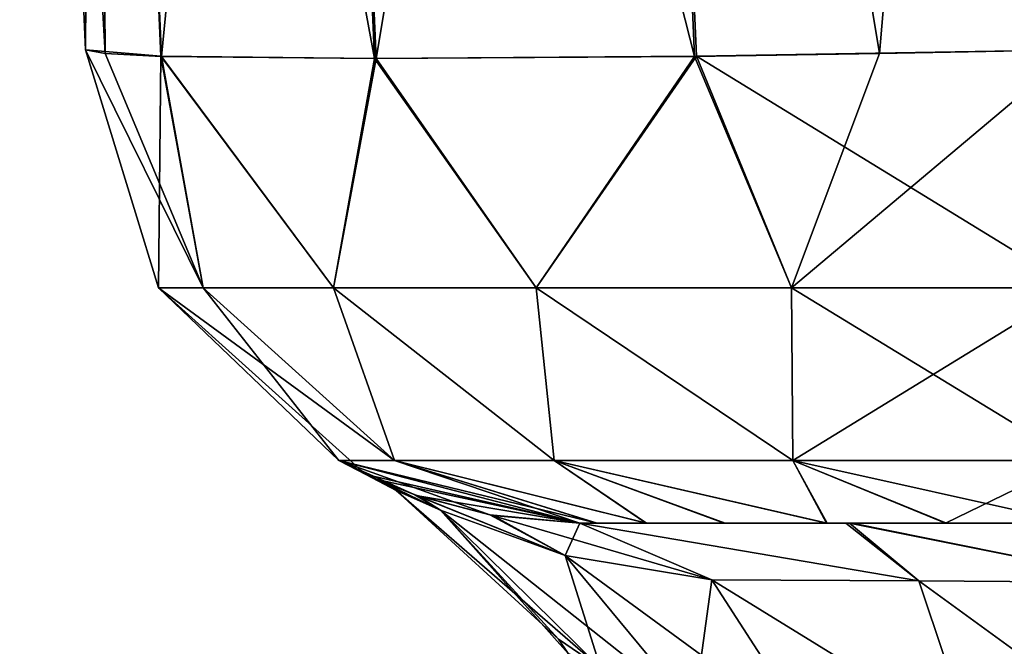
# Model space of a CAD drawing. Header units: millimetres. Extents: x -125 to 125, y -4 to 53.
# Tile 2 of 140: x -124.9 to -123.905, y -2.124 to -1.491. Entities that reach past the tile are written whole.
import ezdxf

# ---------------------------------------------------------------- set-up
doc = ezdxf.new("R2010")
doc.units = ezdxf.units.MM
doc.header["$LTSCALE"] = 65.185185
for name, color, linetype in [('1', 7, 'CONTINUOUS'), ('10', 7, 'CONTINUOUS'), ('15', 7, 'CONTINUOUS'), ('16', 7, 'CONTINUOUS'), ('17', 7, 'CONTINUOUS'), ('446', 7, 'CONTINUOUS'), ('447', 7, 'CONTINUOUS'), ('448', 7, 'CONTINUOUS'), ('456', 7, 'CONTINUOUS'), ('457', 7, 'CONTINUOUS'), ('458', 7, 'CONTINUOUS'), ('5', 7, 'CONTINUOUS'), ('9', 7, 'CONTINUOUS')]:
    doc.layers.add(name, color=color, linetype=linetype)

msp = doc.modelspace()

# ---------------------------------------------------------------- linework, layer by layer
at = {"layer": '1', "color": 7, "linetype": 'Continuous'}
for points in [[(-124.18815, -2, -124.18741), (-124.08501, -2, -124.26676), (-124.33403, -2, -41.87449), (-124.18815, -2, -124.18741)], [(-124.33403, -2, -41.87449), (-124.08501, -2, -124.26676), (-124.0654, -2, -42.00733), (-124.33403, -2, -41.87449)], [(-124.26728, -2, -124.0841), (-124.18815, -2, -124.18741), (-124.33403, -2, -41.87449), (-124.26728, -2, -124.0841)], [(-124.31703, -2, -123.96382), (-124.26728, -2, -124.0841), (-124.33403, -2, -41.87449), (-124.31703, -2, -123.96382)], [(-124.33403, -2, -123.83451), (-124.31703, -2, -123.96382), (-124.33403, -2, -41.87449), (-124.33403, -2, -123.83451)], [(-124.33403, -2, 38.12551), (-124.06176, -2, -37.99152), (-124.0654, -2, 37.99267), (-124.33403, -2, 38.12551)], [(-124.33403, -2, -38.12551), (-124.06176, -2, -37.99152), (-124.33403, -2, 38.12551), (-124.33403, -2, -38.12551)], [(-124.33403, -2, 41.87449), (-124.05888, -2, 42.00938), (-124.33403, -2, 123.83451), (-124.33403, -2, 41.87449)], [(-124.33403, -2, 123.83451), (-124.05888, -2, 42.00938), (-124.31676, -2, 123.96483), (-124.33403, -2, 123.83451)], [(-124.31676, -2, 123.96483), (-124.05888, -2, 42.00938), (-124.26676, -2, 124.08501), (-124.31676, -2, 123.96483)], [(-124.26676, -2, 124.08501), (-124.05888, -2, 42.00938), (-124.18741, -2, 124.18815), (-124.26676, -2, 124.08501)], [(-124.18741, -2, 124.18815), (-124.05888, -2, 42.00938), (-124.0841, -2, 124.26728), (-124.18741, -2, 124.18815)], [(-124.08501, -2, -124.26676), (-123.96483, -2, -124.31676), (-124.0654, -2, -42.00733), (-124.08501, -2, -124.26676)], [(-124.0841, -2, 124.26728), (-124.05888, -2, 42.00938), (-123.96382, -2, 124.31703), (-124.0841, -2, 124.26728)], [(-124.0654, -2, 37.99267), (-124.06176, -2, -37.99152), (-124.06176, -2, 37.99152), (-124.0654, -2, 37.99267)], [(-123.96483, -2, -124.31676), (-123.83451, -2, -124.33403), (-124.0654, -2, -42.00733), (-123.96483, -2, -124.31676)], [(-124.0654, -2, -42.00733), (-123.83451, -2, -124.33403), (-123.76197, -2, -42.0544), (-124.0654, -2, -42.00733)], [(-124.06176, -2, -37.99152), (-124.05888, -2, -37.99062), (-124.06176, -2, 37.99152), (-124.06176, -2, -37.99152)], [(-124.06176, -2, 37.99152), (-123.76197, -2, -37.9456), (-123.76197, -2, 37.9456), (-124.06176, -2, 37.99152)], [(-124.05888, -2, -37.99062), (-123.76197, -2, -37.9456), (-124.06176, -2, 37.99152), (-124.05888, -2, -37.99062)], [(-124.05888, -2, 42.00938), (-123.76197, -2, 42.0544), (-123.96382, -2, 124.31703), (-124.05888, -2, 42.00938)], [(-123.96382, -2, 124.31703), (-123.76197, -2, 42.0544), (-123.83451, -2, 124.33403), (-123.96382, -2, 124.31703)]]:
    msp.add_3dface(points, dxfattribs=at)
at = {"layer": '10', "color": 7, "linetype": 'Continuous'}
for points in [[(-124.9, 0, -123.90095), (-124.82394, 0, -124.28352), (-124.83356, -1.52181, -123.83451), (-124.9, 0, -123.90095)], [(-124.83356, -1.52181, -123.83451), (-124.82394, 0, -124.28352), (-124.75737, -1.52847, -124.21639), (-124.83356, -1.52181, -123.83451)], [(-124.75737, -1.52847, -124.21639), (-124.82394, 0, -124.28352), (-124.5414, -1.53081, -124.53992), (-124.75737, -1.52847, -124.21639)], [(-124.82394, 0, -124.28352), (-124.6075, 0, -124.6075), (-124.5414, -1.53081, -124.53992), (-124.82394, 0, -124.28352)], [(-124.5414, -1.53081, -124.53992), (-124.6075, 0, -124.6075), (-124.21831, -1.5285, -124.75658), (-124.5414, -1.53081, -124.53992)], [(-124.6075, 0, -124.6075), (-124.28352, 0, -124.82394), (-124.21831, -1.5285, -124.75658), (-124.6075, 0, -124.6075)], [(-124.21831, -1.5285, -124.75658), (-124.28352, 0, -124.82394), (-124.03133, -1.52567, -124.81381), (-124.21831, -1.5285, -124.75658)], [(-124.28352, 0, -124.82394), (-123.90095, 0, -124.9), (-124.03133, -1.52567, -124.81381), (-124.28352, 0, -124.82394)], [(-123.90095, 0, -124.9), (-123.83451, -1.52181, -124.83356), (-124.03133, -1.52567, -124.81381), (-123.90095, 0, -124.9)]]:
    msp.add_3dface(points, dxfattribs=at)
at = {"layer": '15', "color": 7, "linetype": 'Continuous'}
for points in [[(-124.83356, -1.52181, -123.83451), (-124.75737, -1.52847, -124.21639), (-124.75972, -1.76227, -123.83451), (-124.83356, -1.52181, -123.83451)], [(-123.83451, -1.52181, -124.83356), (-123.83451, -1.76227, -124.75972), (-124.12036, -1.76227, -124.71449), (-123.83451, -1.52181, -124.83356)], [(-124.03133, -1.52567, -124.81381), (-123.83451, -1.52181, -124.83356), (-124.12036, -1.76227, -124.71449), (-124.03133, -1.52567, -124.81381)], [(-124.75972, -1.76227, -123.83451), (-124.75737, -1.52847, -124.21639), (-124.71449, -1.76227, -124.12036), (-124.75972, -1.76227, -123.83451)], [(-124.71449, -1.76227, -124.12036), (-124.75737, -1.52847, -124.21639), (-124.58311, -1.76227, -124.37835), (-124.71449, -1.76227, -124.12036)], [(-124.75737, -1.52847, -124.21639), (-124.5414, -1.53081, -124.53992), (-124.58311, -1.76227, -124.37835), (-124.75737, -1.52847, -124.21639)], [(-124.58311, -1.76227, -124.37835), (-124.5414, -1.53081, -124.53992), (-124.37835, -1.76227, -124.58311), (-124.58311, -1.76227, -124.37835)], [(-124.5414, -1.53081, -124.53992), (-124.21831, -1.5285, -124.75658), (-124.37835, -1.76227, -124.58311), (-124.5414, -1.53081, -124.53992)], [(-124.37835, -1.76227, -124.58311), (-124.21831, -1.5285, -124.75658), (-124.12036, -1.76227, -124.71449), (-124.37835, -1.76227, -124.58311)], [(-124.21831, -1.5285, -124.75658), (-124.03133, -1.52567, -124.81381), (-124.12036, -1.76227, -124.71449), (-124.21831, -1.5285, -124.75658)], [(-124.75972, -1.76227, -123.83451), (-124.71449, -1.76227, -124.12036), (-124.57771, -1.9366, -123.83451), (-124.75972, -1.76227, -123.83451)], [(-124.71449, -1.76227, -124.12036), (-124.52119, -1.9366, -124.11891), (-124.57771, -1.9366, -123.83451), (-124.71449, -1.76227, -124.12036)], [(-124.71449, -1.76227, -124.12036), (-124.58311, -1.76227, -124.37835), (-124.52119, -1.9366, -124.11891), (-124.71449, -1.76227, -124.12036)], [(-124.58311, -1.76227, -124.37835), (-124.36009, -1.9366, -124.36009), (-124.52119, -1.9366, -124.11891), (-124.58311, -1.76227, -124.37835)], [(-124.58311, -1.76227, -124.37835), (-124.37835, -1.76227, -124.58311), (-124.36009, -1.9366, -124.36009), (-124.58311, -1.76227, -124.37835)], [(-124.37835, -1.76227, -124.58311), (-124.11891, -1.9366, -124.52119), (-124.36009, -1.9366, -124.36009), (-124.37835, -1.76227, -124.58311)], [(-124.37835, -1.76227, -124.58311), (-124.12036, -1.76227, -124.71449), (-124.11891, -1.9366, -124.52119), (-124.37835, -1.76227, -124.58311)], [(-124.12036, -1.76227, -124.71449), (-123.83451, -1.76227, -124.75972), (-124.11891, -1.9366, -124.52119), (-124.12036, -1.76227, -124.71449)], [(-123.83451, -1.76227, -124.75972), (-123.83451, -1.9366, -124.57771), (-124.11891, -1.9366, -124.52119), (-123.83451, -1.76227, -124.75972)], [(-124.52119, -1.9366, -124.11891), (-124.33403, -2, -123.83451), (-124.57771, -1.9366, -123.83451), (-124.52119, -1.9366, -124.11891)], [(-124.31703, -2, -123.96382), (-124.33403, -2, -123.83451), (-124.52119, -1.9366, -124.11891), (-124.31703, -2, -123.96382)], [(-124.36009, -1.9366, -124.36009), (-124.26728, -2, -124.0841), (-124.52119, -1.9366, -124.11891), (-124.36009, -1.9366, -124.36009)], [(-124.26728, -2, -124.0841), (-124.31703, -2, -123.96382), (-124.52119, -1.9366, -124.11891), (-124.26728, -2, -124.0841)], [(-124.18815, -2, -124.18741), (-124.26728, -2, -124.0841), (-124.36009, -1.9366, -124.36009), (-124.18815, -2, -124.18741)], [(-124.11891, -1.9366, -124.52119), (-124.08501, -2, -124.26676), (-124.36009, -1.9366, -124.36009), (-124.11891, -1.9366, -124.52119)], [(-124.08501, -2, -124.26676), (-124.18815, -2, -124.18741), (-124.36009, -1.9366, -124.36009), (-124.08501, -2, -124.26676)], [(-123.83451, -1.9366, -124.57771), (-123.96483, -2, -124.31676), (-124.11891, -1.9366, -124.52119), (-123.83451, -1.9366, -124.57771)], [(-123.96483, -2, -124.31676), (-124.08501, -2, -124.26676), (-124.11891, -1.9366, -124.52119), (-123.96483, -2, -124.31676)], [(-123.83451, -2, -124.33403), (-123.96483, -2, -124.31676), (-123.83451, -1.9366, -124.57771), (-123.83451, -2, -124.33403)]]:
    msp.add_3dface(points, dxfattribs=at)
at = {"layer": '16', "color": 7, "linetype": 'Continuous'}
for points in [[(-124.83356, -1.52181, 123.83451), (-124.75972, -1.76227, -123.83451), (-124.75972, -1.76227, 123.83451), (-124.83356, -1.52181, 123.83451)], [(-124.83356, -1.52181, 123.83451), (-124.83356, -1.52181, -123.83451), (-124.75972, -1.76227, -123.83451), (-124.83356, -1.52181, 123.83451)], [(-124.55041, -1.95076, -38.93318), (-124.55041, -1.95076, 38.93318), (-124.75972, -1.76227, 123.83451), (-124.55041, -1.95076, -38.93318)], [(-124.55041, -1.95076, 38.93318), (-124.55041, -1.95076, 41.06682), (-124.75972, -1.76227, 123.83451), (-124.55041, -1.95076, 38.93318)], [(-124.57771, -1.9366, 123.83451), (-124.75972, -1.76227, 123.83451), (-124.55041, -1.95076, 41.06682), (-124.57771, -1.9366, 123.83451)], [(-124.75972, -1.76227, -123.83451), (-124.57771, -1.9366, -123.83451), (-124.75972, -1.76227, 123.83451), (-124.75972, -1.76227, -123.83451)], [(-124.55041, -1.95076, -41.06682), (-124.55041, -1.95076, -38.93318), (-124.75972, -1.76227, 123.83451), (-124.55041, -1.95076, -41.06682)], [(-124.57771, -1.9366, -123.83451), (-124.55041, -1.95076, -41.06682), (-124.75972, -1.76227, 123.83451), (-124.57771, -1.9366, -123.83451)], [(-124.42498, -1.99166, 41.71341), (-124.57771, -1.9366, 123.83451), (-124.50077, -1.97138, 41.49017), (-124.42498, -1.99166, 41.71341)], [(-124.50077, -1.97138, 41.49017), (-124.57771, -1.9366, 123.83451), (-124.53901, -1.95605, 41.27409), (-124.50077, -1.97138, 41.49017)], [(-124.53901, -1.95605, 41.27409), (-124.57771, -1.9366, 123.83451), (-124.55041, -1.95076, 41.06682), (-124.53901, -1.95605, 41.27409)], [(-124.57771, -1.9366, -123.83451), (-124.33403, -2, -123.83451), (-124.55041, -1.95076, -41.06682), (-124.57771, -1.9366, -123.83451)], [(-124.33403, -2, 41.87449), (-124.57771, -1.9366, 123.83451), (-124.42498, -1.99166, 41.71341), (-124.33403, -2, 41.87449)], [(-124.33403, -2, 41.87449), (-124.33403, -2, 123.83451), (-124.57771, -1.9366, 123.83451), (-124.33403, -2, 41.87449)], [(-124.55041, -1.95076, 38.93318), (-124.53901, -1.95605, -38.72591), (-124.53912, -1.956, 38.72692), (-124.55041, -1.95076, 38.93318)], [(-124.55041, -1.95076, -41.06682), (-124.33403, -2, -123.83451), (-124.53912, -1.956, -41.27308), (-124.55041, -1.95076, -41.06682)], [(-124.55041, -1.95076, -38.93318), (-124.53901, -1.95605, -38.72591), (-124.55041, -1.95076, 38.93318), (-124.55041, -1.95076, -38.93318)], [(-124.53912, -1.956, -41.27308), (-124.33403, -2, -123.83451), (-124.49775, -1.97244, -41.50208), (-124.53912, -1.956, -41.27308)], [(-124.53901, -1.95605, -38.72591), (-124.50077, -1.97138, -38.50983), (-124.53912, -1.956, 38.72692), (-124.53901, -1.95605, -38.72591)], [(-124.53912, -1.956, 38.72692), (-124.50077, -1.97138, -38.50983), (-124.49775, -1.97244, 38.49792), (-124.53912, -1.956, 38.72692)], [(-124.50077, -1.97138, -38.50983), (-124.42498, -1.99166, -38.28659), (-124.49775, -1.97244, 38.49792), (-124.50077, -1.97138, -38.50983)], [(-124.49775, -1.97244, -41.50208), (-124.33403, -2, -123.83451), (-124.42199, -1.9922, -41.72005), (-124.49775, -1.97244, -41.50208)], [(-124.49775, -1.97244, 38.49792), (-124.42498, -1.99166, -38.28659), (-124.42199, -1.9922, 38.27995), (-124.49775, -1.97244, 38.49792)], [(-124.42498, -1.99166, -38.28659), (-124.33403, -2, -38.12551), (-124.42199, -1.9922, 38.27995), (-124.42498, -1.99166, -38.28659)], [(-124.33403, -2, -38.12551), (-124.33403, -2, 38.12551), (-124.42199, -1.9922, 38.27995), (-124.33403, -2, -38.12551)], [(-124.33403, -2, -123.83451), (-124.33403, -2, -41.87449), (-124.42199, -1.9922, -41.72005), (-124.33403, -2, -123.83451)]]:
    msp.add_3dface(points, dxfattribs=at)
at = {"layer": '17', "color": 7, "linetype": 'Continuous'}
for points in [[(-124.83356, -1.52181, 123.83451), (-124.75972, -1.76227, 123.83451), (-124.71449, -1.76227, 124.12036), (-124.83356, -1.52181, 123.83451)], [(-124.81381, -1.52567, 124.03133), (-124.83356, -1.52181, 123.83451), (-124.71449, -1.76227, 124.12036), (-124.81381, -1.52567, 124.03133)], [(-123.83451, -1.52181, 124.83356), (-124.21639, -1.52847, 124.75737), (-123.83451, -1.76227, 124.75972), (-123.83451, -1.52181, 124.83356)], [(-124.75658, -1.5285, 124.21831), (-124.81381, -1.52567, 124.03133), (-124.71449, -1.76227, 124.12036), (-124.75658, -1.5285, 124.21831)], [(-124.58311, -1.76227, 124.37835), (-124.75658, -1.5285, 124.21831), (-124.71449, -1.76227, 124.12036), (-124.58311, -1.76227, 124.37835)], [(-124.53992, -1.53081, 124.5414), (-124.75658, -1.5285, 124.21831), (-124.58311, -1.76227, 124.37835), (-124.53992, -1.53081, 124.5414)], [(-124.37835, -1.76227, 124.58311), (-124.53992, -1.53081, 124.5414), (-124.58311, -1.76227, 124.37835), (-124.37835, -1.76227, 124.58311)], [(-124.21639, -1.52847, 124.75737), (-124.53992, -1.53081, 124.5414), (-124.37835, -1.76227, 124.58311), (-124.21639, -1.52847, 124.75737)], [(-124.12036, -1.76227, 124.71449), (-124.21639, -1.52847, 124.75737), (-124.37835, -1.76227, 124.58311), (-124.12036, -1.76227, 124.71449)], [(-123.83451, -1.76227, 124.75972), (-124.21639, -1.52847, 124.75737), (-124.12036, -1.76227, 124.71449), (-123.83451, -1.76227, 124.75972)], [(-124.71449, -1.76227, 124.12036), (-124.75972, -1.76227, 123.83451), (-124.52119, -1.9366, 124.11891), (-124.71449, -1.76227, 124.12036)], [(-124.75972, -1.76227, 123.83451), (-124.57771, -1.9366, 123.83451), (-124.52119, -1.9366, 124.11891), (-124.75972, -1.76227, 123.83451)], [(-124.58311, -1.76227, 124.37835), (-124.71449, -1.76227, 124.12036), (-124.52119, -1.9366, 124.11891), (-124.58311, -1.76227, 124.37835)], [(-124.37835, -1.76227, 124.58311), (-124.58311, -1.76227, 124.37835), (-124.36009, -1.9366, 124.36009), (-124.37835, -1.76227, 124.58311)], [(-124.58311, -1.76227, 124.37835), (-124.52119, -1.9366, 124.11891), (-124.36009, -1.9366, 124.36009), (-124.58311, -1.76227, 124.37835)], [(-124.12036, -1.76227, 124.71449), (-124.37835, -1.76227, 124.58311), (-124.11891, -1.9366, 124.52119), (-124.12036, -1.76227, 124.71449)], [(-124.37835, -1.76227, 124.58311), (-124.36009, -1.9366, 124.36009), (-124.11891, -1.9366, 124.52119), (-124.37835, -1.76227, 124.58311)], [(-123.83451, -1.76227, 124.75972), (-124.12036, -1.76227, 124.71449), (-123.83451, -1.9366, 124.57771), (-123.83451, -1.76227, 124.75972)], [(-124.12036, -1.76227, 124.71449), (-124.11891, -1.9366, 124.52119), (-123.83451, -1.9366, 124.57771), (-124.12036, -1.76227, 124.71449)], [(-124.33403, -2, 123.83451), (-124.31676, -2, 123.96483), (-124.57771, -1.9366, 123.83451), (-124.33403, -2, 123.83451)], [(-124.57771, -1.9366, 123.83451), (-124.31676, -2, 123.96483), (-124.52119, -1.9366, 124.11891), (-124.57771, -1.9366, 123.83451)], [(-124.52119, -1.9366, 124.11891), (-124.26676, -2, 124.08501), (-124.36009, -1.9366, 124.36009), (-124.52119, -1.9366, 124.11891)], [(-124.31676, -2, 123.96483), (-124.26676, -2, 124.08501), (-124.52119, -1.9366, 124.11891), (-124.31676, -2, 123.96483)], [(-124.18741, -2, 124.18815), (-124.0841, -2, 124.26728), (-124.36009, -1.9366, 124.36009), (-124.18741, -2, 124.18815)], [(-124.26676, -2, 124.08501), (-124.18741, -2, 124.18815), (-124.36009, -1.9366, 124.36009), (-124.26676, -2, 124.08501)], [(-124.36009, -1.9366, 124.36009), (-124.0841, -2, 124.26728), (-124.11891, -1.9366, 124.52119), (-124.36009, -1.9366, 124.36009)], [(-124.11891, -1.9366, 124.52119), (-123.83451, -2, 124.33403), (-123.83451, -1.9366, 124.57771), (-124.11891, -1.9366, 124.52119)], [(-124.0841, -2, 124.26728), (-123.96382, -2, 124.31703), (-124.11891, -1.9366, 124.52119), (-124.0841, -2, 124.26728)], [(-123.96382, -2, 124.31703), (-123.83451, -2, 124.33403), (-124.11891, -1.9366, 124.52119), (-123.96382, -2, 124.31703)]]:
    msp.add_3dface(points, dxfattribs=at)
at = {"layer": '446', "color": 7, "linetype": 'Continuous'}
for points in [[(-124.55041, -1.95076, -41.06682), (-124.53912, -1.956, -41.27308), (-124.51957, -1.9669, -41.06682), (-124.55041, -1.95076, -41.06682)], [(-124.53912, -1.956, -41.27308), (-124.49775, -1.97244, -41.50208), (-124.47499, -1.98687, -41.34695), (-124.53912, -1.956, -41.27308)], [(-124.51957, -1.9669, -41.06682), (-124.53912, -1.956, -41.27308), (-124.47499, -1.98687, -41.34695), (-124.51957, -1.9669, -41.06682)], [(-124.51957, -1.9669, -41.06682), (-124.47499, -1.98687, -41.34695), (-124.35561, -2.11703, -41.06682), (-124.51957, -1.9669, -41.06682)], [(-124.49775, -1.97244, -41.50208), (-124.42199, -1.9922, -41.72005), (-124.34879, -2.03265, -41.55687), (-124.49775, -1.97244, -41.50208)], [(-124.47499, -1.98687, -41.34695), (-124.49775, -1.97244, -41.50208), (-124.34879, -2.03265, -41.55687), (-124.47499, -1.98687, -41.34695)], [(-124.34582, -2.13171, -41.06682), (-124.47499, -1.98687, -41.34695), (-124.31321, -2.14625, -41.27095), (-124.34582, -2.13171, -41.06682)], [(-124.35561, -2.11703, -41.06682), (-124.47499, -1.98687, -41.34695), (-124.34582, -2.13171, -41.06682), (-124.35561, -2.11703, -41.06682)], [(-124.47499, -1.98687, -41.34695), (-124.34879, -2.03265, -41.55687), (-124.31321, -2.14625, -41.27095), (-124.47499, -1.98687, -41.34695)], [(-124.42199, -1.9922, -41.72005), (-124.33403, -2, -41.87449), (-124.34879, -2.03265, -41.55687), (-124.42199, -1.9922, -41.72005)], [(-124.34879, -2.03265, -41.55687), (-124.33403, -2, -41.87449), (-124.20085, -2.05724, -41.68415), (-124.34879, -2.03265, -41.55687)], [(-124.31321, -2.14625, -41.27095), (-124.34879, -2.03265, -41.55687), (-124.21889, -2.18948, -41.43085), (-124.31321, -2.14625, -41.27095)], [(-124.34879, -2.03265, -41.55687), (-124.20085, -2.05724, -41.68415), (-124.21889, -2.18948, -41.43085), (-124.34879, -2.03265, -41.55687)], [(-124.21889, -2.18948, -41.43085), (-124.20085, -2.05724, -41.68415), (-124.09808, -2.21605, -41.53729), (-124.21889, -2.18948, -41.43085)]]:
    msp.add_3dface(points, dxfattribs=at)
at = {"layer": '447', "color": 7, "linetype": 'Continuous'}
for points in [[(-124.47499, -1.98687, -38.65305), (-124.55041, -1.95076, -38.93318), (-124.51957, -1.9669, -38.93318), (-124.47499, -1.98687, -38.65305)], [(-124.53901, -1.95605, -38.72591), (-124.55041, -1.95076, -38.93318), (-124.47499, -1.98687, -38.65305), (-124.53901, -1.95605, -38.72591)], [(-124.50077, -1.97138, -38.50983), (-124.53901, -1.95605, -38.72591), (-124.47499, -1.98687, -38.65305), (-124.50077, -1.97138, -38.50983)], [(-124.47499, -1.98687, -38.65305), (-124.51957, -1.9669, -38.93318), (-124.31321, -2.14625, -38.72906), (-124.47499, -1.98687, -38.65305)], [(-124.31321, -2.14625, -38.72906), (-124.51957, -1.9669, -38.93318), (-124.35561, -2.11703, -38.93318), (-124.31321, -2.14625, -38.72906)], [(-124.34879, -2.03265, -38.44313), (-124.50077, -1.97138, -38.50983), (-124.47499, -1.98687, -38.65305), (-124.34879, -2.03265, -38.44313)], [(-124.42498, -1.99166, -38.28659), (-124.50077, -1.97138, -38.50983), (-124.34879, -2.03265, -38.44313), (-124.42498, -1.99166, -38.28659)], [(-124.34879, -2.03265, -38.44313), (-124.47499, -1.98687, -38.65305), (-124.21889, -2.18948, -38.56915), (-124.34879, -2.03265, -38.44313)], [(-124.21889, -2.18948, -38.56915), (-124.47499, -1.98687, -38.65305), (-124.31321, -2.14625, -38.72906), (-124.21889, -2.18948, -38.56915)], [(-124.33403, -2, -38.12551), (-124.42498, -1.99166, -38.28659), (-124.20085, -2.05724, -38.31585), (-124.33403, -2, -38.12551)], [(-124.20085, -2.05724, -38.31585), (-124.42498, -1.99166, -38.28659), (-124.34879, -2.03265, -38.44313), (-124.20085, -2.05724, -38.31585)], [(-124.09808, -2.21605, -38.46271), (-124.34879, -2.03265, -38.44313), (-124.21889, -2.18948, -38.56915), (-124.09808, -2.21605, -38.46271)], [(-124.20085, -2.05724, -38.31585), (-124.34879, -2.03265, -38.44313), (-124.09808, -2.21605, -38.46271), (-124.20085, -2.05724, -38.31585)], [(-124.34582, -2.13171, -38.93318), (-124.31321, -2.14625, -38.72906), (-124.35561, -2.11703, -38.93318), (-124.34582, -2.13171, -38.93318)]]:
    msp.add_3dface(points, dxfattribs=at)
at = {"layer": '448', "color": 7, "linetype": 'Continuous'}
for points in [[(-124.06176, -2, -37.99152), (-124.33403, -2, -38.12551), (-123.99162, -2.05816, -38.21482), (-124.06176, -2, -37.99152)], [(-124.33403, -2, -38.12551), (-124.20085, -2.05724, -38.31585), (-123.99162, -2.05816, -38.21482), (-124.33403, -2, -38.12551)], [(-124.05888, -2, -37.99062), (-124.06176, -2, -37.99152), (-123.76197, -2.0599, -38.1829), (-124.05888, -2, -37.99062)], [(-123.76197, -2.0599, -38.1829), (-124.06176, -2, -37.99152), (-123.99162, -2.05816, -38.21482), (-123.76197, -2.0599, -38.1829)], [(-123.76197, -2, -37.9456), (-124.05888, -2, -37.99062), (-123.76197, -2.0599, -38.1829), (-123.76197, -2, -37.9456)], [(-124.20085, -2.05724, -38.31585), (-124.09808, -2.21605, -38.46271), (-123.9378, -2.21915, -38.38618), (-124.20085, -2.05724, -38.31585)], [(-124.20085, -2.05724, -38.31585), (-123.9378, -2.21915, -38.38618), (-123.99162, -2.05816, -38.21482), (-124.20085, -2.05724, -38.31585)], [(-123.76197, -2.22525, -38.36334), (-123.76197, -2.0599, -38.1829), (-123.99162, -2.05816, -38.21482), (-123.76197, -2.22525, -38.36334)], [(-123.9378, -2.21915, -38.38618), (-123.76197, -2.22525, -38.36334), (-123.99162, -2.05816, -38.21482), (-123.9378, -2.21915, -38.38618)]]:
    msp.add_3dface(points, dxfattribs=at)
at = {"layer": '456', "color": 7, "linetype": 'Continuous'}
for points in [[(-124.33403, -2, 38.12551), (-124.0654, -2, 37.99267), (-123.99162, -2.05816, 38.21482), (-124.33403, -2, 38.12551)], [(-124.20085, -2.05724, 38.31585), (-124.33403, -2, 38.12551), (-123.99162, -2.05816, 38.21482), (-124.20085, -2.05724, 38.31585)], [(-124.0654, -2, 37.99267), (-124.06176, -2, 37.99152), (-123.99162, -2.05816, 38.21482), (-124.0654, -2, 37.99267)], [(-124.06176, -2, 37.99152), (-123.76197, -2, 37.9456), (-123.76197, -2.0599, 38.1829), (-124.06176, -2, 37.99152)], [(-124.06176, -2, 37.99152), (-123.76197, -2.0599, 38.1829), (-123.99162, -2.05816, 38.21482), (-124.06176, -2, 37.99152)], [(-123.9378, -2.21915, 38.38618), (-124.20085, -2.05724, 38.31585), (-123.99162, -2.05816, 38.21482), (-123.9378, -2.21915, 38.38618)], [(-124.09808, -2.21605, 38.46271), (-124.20085, -2.05724, 38.31585), (-123.9378, -2.21915, 38.38618), (-124.09808, -2.21605, 38.46271)], [(-123.76197, -2.22525, 38.36334), (-123.9378, -2.21915, 38.38618), (-123.99162, -2.05816, 38.21482), (-123.76197, -2.22525, 38.36334)], [(-123.76197, -2.0599, 38.1829), (-123.76197, -2.22525, 38.36334), (-123.99162, -2.05816, 38.21482), (-123.76197, -2.0599, 38.1829)]]:
    msp.add_3dface(points, dxfattribs=at)
at = {"layer": '457', "color": 7, "linetype": 'Continuous'}
for points in [[(-124.55041, -1.95076, 38.93318), (-124.53912, -1.956, 38.72692), (-124.51957, -1.9669, 38.93318), (-124.55041, -1.95076, 38.93318)], [(-124.53912, -1.956, 38.72692), (-124.49775, -1.97244, 38.49792), (-124.47499, -1.98687, 38.65305), (-124.53912, -1.956, 38.72692)], [(-124.51957, -1.9669, 38.93318), (-124.53912, -1.956, 38.72692), (-124.47499, -1.98687, 38.65305), (-124.51957, -1.9669, 38.93318)], [(-124.51957, -1.9669, 38.93318), (-124.47499, -1.98687, 38.65305), (-124.35561, -2.11703, 38.93318), (-124.51957, -1.9669, 38.93318)], [(-124.47499, -1.98687, 38.65305), (-124.49775, -1.97244, 38.49792), (-124.34879, -2.03265, 38.44313), (-124.47499, -1.98687, 38.65305)], [(-124.49775, -1.97244, 38.49792), (-124.42199, -1.9922, 38.27995), (-124.34879, -2.03265, 38.44313), (-124.49775, -1.97244, 38.49792)], [(-124.34582, -2.13171, 38.93318), (-124.47499, -1.98687, 38.65305), (-124.31321, -2.14625, 38.72905), (-124.34582, -2.13171, 38.93318)], [(-124.35561, -2.11703, 38.93318), (-124.47499, -1.98687, 38.65305), (-124.34582, -2.13171, 38.93318), (-124.35561, -2.11703, 38.93318)], [(-124.47499, -1.98687, 38.65305), (-124.34879, -2.03265, 38.44313), (-124.31321, -2.14625, 38.72905), (-124.47499, -1.98687, 38.65305)], [(-124.42199, -1.9922, 38.27995), (-124.33403, -2, 38.12551), (-124.34879, -2.03265, 38.44313), (-124.42199, -1.9922, 38.27995)], [(-124.33403, -2, 38.12551), (-124.20085, -2.05724, 38.31585), (-124.34879, -2.03265, 38.44313), (-124.33403, -2, 38.12551)], [(-124.34879, -2.03265, 38.44313), (-124.20085, -2.05724, 38.31585), (-124.21889, -2.18948, 38.56915), (-124.34879, -2.03265, 38.44313)], [(-124.31321, -2.14625, 38.72905), (-124.34879, -2.03265, 38.44313), (-124.21889, -2.18948, 38.56915), (-124.31321, -2.14625, 38.72905)], [(-124.20085, -2.05724, 38.31585), (-124.09808, -2.21605, 38.46271), (-124.21889, -2.18948, 38.56915), (-124.20085, -2.05724, 38.31585)]]:
    msp.add_3dface(points, dxfattribs=at)
at = {"layer": '458', "color": 7, "linetype": 'Continuous'}
for points in [[(-124.47499, -1.98687, 41.34695), (-124.55041, -1.95076, 41.06682), (-124.51957, -1.9669, 41.06682), (-124.47499, -1.98687, 41.34695)], [(-124.53901, -1.95605, 41.27409), (-124.55041, -1.95076, 41.06682), (-124.47499, -1.98687, 41.34695), (-124.53901, -1.95605, 41.27409)], [(-124.50077, -1.97138, 41.49017), (-124.53901, -1.95605, 41.27409), (-124.47499, -1.98687, 41.34695), (-124.50077, -1.97138, 41.49017)], [(-124.47499, -1.98687, 41.34695), (-124.51957, -1.9669, 41.06682), (-124.31321, -2.14625, 41.27094), (-124.47499, -1.98687, 41.34695)], [(-124.31321, -2.14625, 41.27094), (-124.51957, -1.9669, 41.06682), (-124.35561, -2.11703, 41.06682), (-124.31321, -2.14625, 41.27094)], [(-124.42498, -1.99166, 41.71341), (-124.50077, -1.97138, 41.49017), (-124.34879, -2.03265, 41.55687), (-124.42498, -1.99166, 41.71341)], [(-124.34879, -2.03265, 41.55687), (-124.50077, -1.97138, 41.49017), (-124.47499, -1.98687, 41.34695), (-124.34879, -2.03265, 41.55687)], [(-124.34879, -2.03265, 41.55687), (-124.47499, -1.98687, 41.34695), (-124.21889, -2.18948, 41.43085), (-124.34879, -2.03265, 41.55687)], [(-124.21889, -2.18948, 41.43085), (-124.47499, -1.98687, 41.34695), (-124.31321, -2.14625, 41.27094), (-124.21889, -2.18948, 41.43085)], [(-124.33403, -2, 41.87449), (-124.42498, -1.99166, 41.71341), (-124.20085, -2.05724, 41.68415), (-124.33403, -2, 41.87449)], [(-124.20085, -2.05724, 41.68415), (-124.42498, -1.99166, 41.71341), (-124.34879, -2.03265, 41.55687), (-124.20085, -2.05724, 41.68415)], [(-124.20085, -2.05724, 41.68415), (-124.34879, -2.03265, 41.55687), (-124.09808, -2.21605, 41.53729), (-124.20085, -2.05724, 41.68415)], [(-124.09808, -2.21605, 41.53729), (-124.34879, -2.03265, 41.55687), (-124.21889, -2.18948, 41.43085), (-124.09808, -2.21605, 41.53729)], [(-124.34582, -2.13171, 41.06682), (-124.31321, -2.14625, 41.27094), (-124.35561, -2.11703, 41.06682), (-124.34582, -2.13171, 41.06682)]]:
    msp.add_3dface(points, dxfattribs=at)
at = {"layer": '5', "color": 7, "linetype": 'Continuous'}
for points in [[(-124.83356, -1.52181, 123.83451), (-124.9, 0, -123.90095), (-124.83356, -1.52181, -123.83451), (-124.83356, -1.52181, 123.83451)], [(-124.9, 0, 123.90095), (-124.9, 0, -123.90095), (-124.83356, -1.52181, 123.83451), (-124.9, 0, 123.90095)]]:
    msp.add_3dface(points, dxfattribs=at)
at = {"layer": '9', "color": 7, "linetype": 'Continuous'}
for points in [[(-124.82394, 0, 124.28352), (-124.9, 0, 123.90095), (-124.81381, -1.52567, 124.03133), (-124.82394, 0, 124.28352)], [(-124.9, 0, 123.90095), (-124.83356, -1.52181, 123.83451), (-124.81381, -1.52567, 124.03133), (-124.9, 0, 123.90095)], [(-124.75658, -1.5285, 124.21831), (-124.82394, 0, 124.28352), (-124.81381, -1.52567, 124.03133), (-124.75658, -1.5285, 124.21831)], [(-124.6075, 0, 124.6075), (-124.82394, 0, 124.28352), (-124.75658, -1.5285, 124.21831), (-124.6075, 0, 124.6075)], [(-124.53992, -1.53081, 124.5414), (-124.6075, 0, 124.6075), (-124.75658, -1.5285, 124.21831), (-124.53992, -1.53081, 124.5414)], [(-124.28352, 0, 124.82394), (-124.6075, 0, 124.6075), (-124.53992, -1.53081, 124.5414), (-124.28352, 0, 124.82394)], [(-124.21639, -1.52847, 124.75737), (-124.28352, 0, 124.82394), (-124.53992, -1.53081, 124.5414), (-124.21639, -1.52847, 124.75737)], [(-123.83451, -1.52181, 124.83356), (-124.28352, 0, 124.82394), (-124.21639, -1.52847, 124.75737), (-123.83451, -1.52181, 124.83356)], [(-123.90095, 0, 124.9), (-124.28352, 0, 124.82394), (-123.83451, -1.52181, 124.83356), (-123.90095, 0, 124.9)]]:
    msp.add_3dface(points, dxfattribs=at)

doc.saveas('drawing.dxf')
